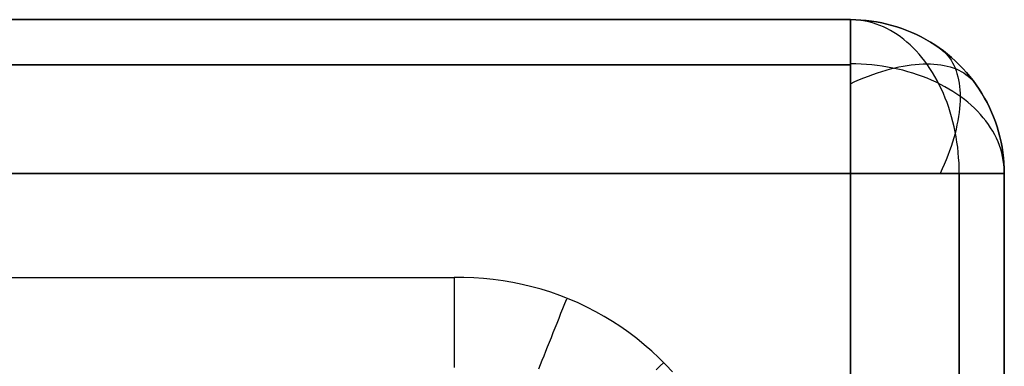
# Model space of a CAD drawing. Header units: millimetres. Extents: x -299 to -179, y 76 to 121.
# Tile 69 of 69: x -180.891 to -179.291, y 120.521 to 121.085. Entities that reach past the tile are written whole.
import ezdxf

# ---------------------------------------------------------------- set-up
doc = ezdxf.new("R2010")
doc.units = ezdxf.units.MM
doc.header["$MEASUREMENT"] = 0
doc.layers.add('Predefinito', color=7, linetype='Continuous', true_color=0x000000)

msp = doc.modelspace()

# ---------------------------------------------------------------- linework, layer by layer
at = {"layer": 'Predefinito'}
for p, q in [((-179.5412, 121.085, -0.25), (-239.2912, 121.085, -0.25)), ((-239.2912, 121.085, -13.75), (-179.5412, 121.085, -13.75)), ((-239.2912, 121.085, -7), (-179.5412, 121.085, -7)), ((-179.5412, 121.085, -0.25), (-179.5327, 121.0848, -0.25)), ((-179.5412, 121.085, -0.25), (-179.5412, 121.0848, -0.2415)), ((-179.5327, 121.0848, -13.75), (-179.5412, 121.085, -13.75)), ((-179.5412, 121.0848, -13.7585), (-179.5412, 121.085, -13.75)), ((-179.5412, 121.085, -0.25), (-179.5412, 121.085, -13.75)), ((-179.5352, 121.0848, -0.244), (-179.5412, 121.085, -0.25)), ((-179.5327, 121.0848, -7.025), (-179.5412, 121.085, -7.025)), ((-179.5412, 121.0848, -0.2415), (-179.5412, 121.0844, -0.2329)), ((-179.5412, 121.0844, -13.7671), (-179.5412, 121.0848, -13.7585)), ((-179.5412, 121.0844, -0.2329), (-179.5412, 121.0836, -0.2244)), ((-179.5412, 121.0836, -13.7756), (-179.5412, 121.0844, -13.7671)), ((-179.5292, 121.0844, -0.2379), (-179.5352, 121.0848, -0.244)), ((-179.5327, 121.0848, -0.25), (-179.5242, 121.0844, -0.25)), ((-179.5242, 121.0844, -13.75), (-179.5327, 121.0848, -13.75)), ((-179.5242, 121.0844, -7.025), (-179.5327, 121.0848, -7.025)), ((-179.5231, 121.0836, -0.2319), (-179.5292, 121.0844, -0.2379)), ((-179.5242, 121.0844, -0.25), (-179.5156, 121.0836, -0.25)), ((-179.5156, 121.0836, -13.75), (-179.5242, 121.0844, -13.75)), ((-179.5156, 121.0836, -7.025), (-179.5242, 121.0844, -7.025)), ((-179.5412, 121.0836, -0.2244), (-179.5412, 121.0826, -0.216)), ((-179.5412, 121.0826, -13.784), (-179.5412, 121.0836, -13.7756)), ((-179.5412, 121.0826, -0.216), (-179.5412, 121.0813, -0.2075)), ((-179.5412, 121.0813, -13.7925), (-179.5412, 121.0826, -13.784)), ((-179.5412, 121.0813, -0.2075), (-179.5412, 121.0797, -0.1991)), ((-179.5412, 121.0797, -13.8009), (-179.5412, 121.0813, -13.7925)), ((-179.5412, 121.0797, -0.1991), (-179.5412, 121.0779, -0.1908)), ((-179.5412, 121.0779, -13.8092), (-179.5412, 121.0797, -13.8009)), ((-179.5412, 121.0779, -0.1908), (-179.5412, 121.0757, -0.1826)), ((-179.5412, 121.0757, -13.8174), (-179.5412, 121.0779, -13.8092)), ((-179.5412, 121.0757, -0.1826), (-179.5412, 121.0732, -0.1744)), ((-179.5412, 121.0732, -13.8256), (-179.5412, 121.0757, -13.8174)), ((-179.5412, 121.0732, -0.1744), (-179.5412, 121.0705, -0.1663)), ((-179.5412, 121.0705, -13.8337), (-179.5412, 121.0732, -13.8256)), ((-179.5412, 121.0705, -0.1663), (-179.5412, 121.0675, -0.1583)), ((-179.5412, 121.0675, -13.8417), (-179.5412, 121.0705, -13.8337)), ((-179.5171, 121.0826, -0.2259), (-179.5231, 121.0836, -0.2319)), ((-179.5112, 121.0813, -0.22), (-179.5171, 121.0826, -0.2259)), ((-179.5156, 121.0836, -0.25), (-179.5072, 121.0826, -0.25)), ((-179.5072, 121.0826, -13.75), (-179.5156, 121.0836, -13.75)), ((-179.5072, 121.0826, -7.025), (-179.5156, 121.0836, -7.025)), ((-179.5052, 121.0797, -0.214), (-179.5112, 121.0813, -0.22)), ((-179.5072, 121.0826, -0.25), (-179.4987, 121.0813, -0.25)), ((-179.4987, 121.0813, -13.75), (-179.5072, 121.0826, -13.75)), ((-179.4987, 121.0813, -7.025), (-179.5072, 121.0826, -7.025)), ((-179.4994, 121.0779, -0.2081), (-179.5052, 121.0797, -0.214)), ((-179.4935, 121.0757, -0.2023), (-179.4994, 121.0779, -0.2081)), ((-179.4987, 121.0813, -0.25), (-179.4903, 121.0797, -0.25)), ((-179.4903, 121.0797, -13.75), (-179.4987, 121.0813, -13.75)), ((-179.4903, 121.0797, -7.025), (-179.4987, 121.0813, -7.025)), ((-179.4877, 121.0732, -0.1965), (-179.4935, 121.0757, -0.2023)), ((-179.4903, 121.0797, -0.25), (-179.482, 121.0779, -0.25)), ((-179.482, 121.0779, -13.75), (-179.4903, 121.0797, -13.75)), ((-179.482, 121.0779, -7.025), (-179.4903, 121.0797, -7.025)), ((-179.482, 121.0705, -0.1908), (-179.4877, 121.0732, -0.1965)), ((-179.482, 121.0779, -0.25), (-179.4738, 121.0757, -0.25)), ((-179.4738, 121.0757, -13.75), (-179.482, 121.0779, -13.75)), ((-179.4738, 121.0757, -7.025), (-179.482, 121.0779, -7.025)), ((-179.4764, 121.0675, -0.1851), (-179.482, 121.0705, -0.1908)), ((-179.4738, 121.0757, -0.25), (-179.4656, 121.0732, -0.25)), ((-179.4656, 121.0732, -13.75), (-179.4738, 121.0757, -13.75)), ((-179.4656, 121.0732, -7.025), (-179.4738, 121.0757, -7.025)), ((-179.4656, 121.0732, -0.25), (-179.4575, 121.0705, -0.25)), ((-179.4575, 121.0705, -13.75), (-179.4656, 121.0732, -13.75)), ((-179.4575, 121.0705, -7.025), (-179.4656, 121.0732, -7.025)), ((-179.4575, 121.0705, -0.25), (-179.4495, 121.0675, -0.25)), ((-179.4495, 121.0675, -13.75), (-179.4575, 121.0705, -13.75)), ((-179.4495, 121.0675, -7.025), (-179.4575, 121.0705, -7.025)), ((-179.5412, 121.0675, -0.1583), (-179.5412, 121.0643, -0.1504)), ((-179.5412, 121.0643, -13.8496), (-179.5412, 121.0675, -13.8417)), ((-179.5412, 121.0643, -0.1504), (-179.5412, 121.0607, -0.1426)), ((-179.5412, 121.0607, -13.8574), (-179.5412, 121.0643, -13.8496)), ((-179.5412, 121.0607, -0.1426), (-179.5412, 121.0569, -0.135)), ((-179.5412, 121.0569, -13.865), (-179.5412, 121.0607, -13.8574)), ((-179.5412, 121.0569, -0.135), (-179.5412, 121.0529, -0.1275)), ((-179.5412, 121.0529, -13.8725), (-179.5412, 121.0569, -13.865)), ((-179.5412, 121.0529, -0.1275), (-179.5412, 121.0486, -0.1201)), ((-179.5412, 121.0486, -13.8799), (-179.5412, 121.0529, -13.8725)), ((-179.4708, 121.0643, -0.1796), (-179.4764, 121.0675, -0.1851)), ((-179.4653, 121.0607, -0.1741), (-179.4708, 121.0643, -0.1796)), ((-179.4599, 121.0569, -0.1687), (-179.4653, 121.0607, -0.1741)), ((-179.4546, 121.0529, -0.1634), (-179.4599, 121.0569, -0.1687)), ((-179.4494, 121.0486, -0.1581), (-179.4546, 121.0529, -0.1634)), ((-179.4495, 121.0675, -0.25), (-179.4416, 121.0643, -0.25)), ((-179.4416, 121.0643, -13.75), (-179.4495, 121.0675, -13.75)), ((-179.4416, 121.0643, -7.025), (-179.4495, 121.0675, -7.025)), ((-179.4416, 121.0643, -0.25), (-179.4338, 121.0607, -0.25)), ((-179.4338, 121.0607, -13.75), (-179.4416, 121.0643, -13.75)), ((-179.4338, 121.0607, -7.025), (-179.4416, 121.0643, -7.025)), ((-179.4338, 121.0607, -0.25), (-179.4262, 121.0569, -0.25)), ((-179.4262, 121.0569, -13.75), (-179.4338, 121.0607, -13.75)), ((-179.4262, 121.0569, -7.025), (-179.4338, 121.0607, -7.025)), ((-179.4262, 121.0569, -0.25), (-179.4187, 121.0529, -0.25)), ((-179.4187, 121.0529, -13.75), (-179.4262, 121.0569, -13.75)), ((-179.4187, 121.0529, -7.025), (-179.4262, 121.0569, -7.025)), ((-179.4187, 121.0529, -0.25), (-179.4113, 121.0486, -0.25)), ((-179.4113, 121.0486, -13.75), (-179.4187, 121.0529, -13.75)), ((-179.4113, 121.0486, -7.025), (-179.4187, 121.0529, -7.025)), ((-179.5412, 121.0486, -0.1201), (-179.5412, 121.044, -0.1129)), ((-179.5412, 121.044, -13.8871), (-179.5412, 121.0486, -13.8799)), ((-179.5412, 121.044, -0.1129), (-179.5412, 121.0392, -0.1058)), ((-179.5412, 121.0392, -13.8942), (-179.5412, 121.044, -13.8871)), ((-179.5412, 121.0392, -0.1058), (-179.5412, 121.0342, -0.0989)), ((-179.5412, 121.0342, -13.9011), (-179.5412, 121.0392, -13.8942)), ((-179.4443, 121.044, -0.153), (-179.4494, 121.0486, -0.1581)), ((-179.4393, 121.0392, -0.1481), (-179.4443, 121.044, -0.153)), ((-179.4344, 121.0342, -0.1432), (-179.4393, 121.0392, -0.1481)), ((-179.4113, 121.0486, -0.25), (-179.4041, 121.044, -0.25)), ((-179.4041, 121.044, -13.75), (-179.4113, 121.0486, -13.75)), ((-179.4041, 121.044, -7.025), (-179.4113, 121.0486, -7.025)), ((-179.4041, 121.044, -0.25), (-179.397, 121.0392, -0.25)), ((-179.397, 121.0392, -13.75), (-179.4041, 121.044, -13.75)), ((-179.397, 121.0392, -7.025), (-179.4041, 121.044, -7.025)), ((-179.397, 121.0392, -0.25), (-179.3902, 121.0342, -0.25)), ((-179.3902, 121.0342, -13.75), (-179.397, 121.0392, -13.75)), ((-179.3902, 121.0342, -7.025), (-179.397, 121.0392, -7.025)), ((-179.3954, 121.038, -13.7499), (-179.392, 121.0354, -13.7573)), ((-179.5412, 121.0342, -0.0989), (-179.5412, 121.0289, -0.0922)), ((-179.5412, 121.0289, -13.9078), (-179.5412, 121.0342, -13.9011)), ((-179.5412, 121.0289, -0.0922), (-179.5412, 121.0234, -0.0857)), ((-179.5412, 121.0234, -13.9143), (-179.5412, 121.0289, -13.9078)), ((-179.5412, 121.0234, -0.0857), (-179.5412, 121.0177, -0.0794)), ((-179.5412, 121.0177, -13.9206), (-179.5412, 121.0234, -13.9143)), ((-179.4297, 121.0289, -0.1384), (-179.4344, 121.0342, -0.1432)), ((-179.425, 121.0234, -0.1338), (-179.4297, 121.0289, -0.1384)), ((-179.4206, 121.0177, -0.1293), (-179.425, 121.0234, -0.1338)), ((-179.392, 121.0354, -13.7573), (-179.3888, 121.0326, -13.7646)), ((-179.3902, 121.0342, -0.25), (-179.3834, 121.0289, -0.25)), ((-179.3834, 121.0289, -13.75), (-179.3902, 121.0342, -13.75)), ((-179.3834, 121.0289, -7.025), (-179.3902, 121.0342, -7.025)), ((-179.3888, 121.0326, -13.7646), (-179.3857, 121.0295, -13.7719)), ((-179.3857, 121.0295, -13.7719), (-179.3829, 121.0262, -13.7792)), ((-179.3834, 121.0289, -0.25), (-179.3769, 121.0234, -0.25)), ((-179.3769, 121.0234, -13.75), (-179.3834, 121.0289, -13.75)), ((-179.3769, 121.0234, -7.025), (-179.3834, 121.0289, -7.025)), ((-179.3829, 121.0262, -13.7792), (-179.3802, 121.0227, -13.7865)), ((-179.3802, 121.0227, -13.7865), (-179.3777, 121.0189, -13.7937)), ((-179.3769, 121.0234, -0.25), (-179.3706, 121.0177, -0.25)), ((-179.3706, 121.0177, -13.75), (-179.3769, 121.0234, -13.75)), ((-179.3706, 121.0177, -7.025), (-179.3769, 121.0234, -7.025)), ((-179.5412, 121.0117, -0.0732), (-239.2912, 121.0117, -0.0732)), ((-239.2912, 121.0117, -13.9268), (-179.5412, 121.0117, -13.9268)), ((-179.5412, 121.0177, -0.0794), (-179.5412, 121.0117, -0.0732)), ((-179.5412, 121.0117, -13.9268), (-179.5412, 121.0177, -13.9206)), ((-179.5325, 121.013, -13.9253), (-179.5412, 121.0131, -13.9254)), ((-179.5412, 121.0117, -0.0732), (-179.5412, 121.0056, -0.0673)), ((-179.5412, 121.0056, -13.9327), (-179.5412, 121.0117, -13.9268)), ((-179.5412, 121.0056, -0.0673), (-179.5412, 120.9993, -0.0616)), ((-179.5412, 120.9993, -13.9384), (-179.5412, 121.0056, -13.9327)), ((-179.5239, 121.0127, -13.925), (-179.5325, 121.013, -13.9253)), ((-179.5152, 121.0122, -13.9244), (-179.5239, 121.0127, -13.925)), ((-179.5066, 121.0114, -13.9237), (-179.5152, 121.0122, -13.9244)), ((-179.498, 121.0105, -13.9227), (-179.5066, 121.0114, -13.9237)), ((-179.4895, 121.0093, -13.9216), (-179.498, 121.0105, -13.9227)), ((-179.481, 121.0079, -13.9202), (-179.4895, 121.0093, -13.9216)), ((-179.4833, 121.0029, -0.0741), (-179.4762, 121.0048, -0.0785)), ((-179.4726, 121.0063, -13.9186), (-179.481, 121.0079, -13.9202)), ((-179.4762, 121.0048, -0.0785), (-179.4693, 121.0066, -0.083)), ((-179.4643, 121.0046, -13.9168), (-179.4726, 121.0063, -13.9186)), ((-179.4693, 121.0066, -0.083), (-179.4624, 121.0081, -0.0878)), ((-179.4561, 121.0026, -13.9148), (-179.4643, 121.0046, -13.9168)), ((-179.4624, 121.0081, -0.0878), (-179.4556, 121.0094, -0.0927)), ((-179.4556, 121.0094, -0.0927), (-179.4489, 121.0106, -0.0979)), ((-179.4489, 121.0106, -0.0979), (-179.4423, 121.0115, -0.1032)), ((-179.4423, 121.0115, -0.1032), (-179.4358, 121.0122, -0.1086)), ((-179.4358, 121.0122, -0.1086), (-179.4295, 121.0127, -0.1143)), ((-179.4295, 121.0127, -0.1143), (-179.4233, 121.013, -0.12)), ((-179.4233, 121.013, -0.12), (-179.4172, 121.0131, -0.126)), ((-179.4162, 121.0117, -0.125), (-179.4206, 121.0177, -0.1293)), ((-179.4172, 121.0131, -0.126), (-179.4113, 121.013, -0.1321)), ((-179.412, 121.0056, -0.1208), (-179.4162, 121.0117, -0.125)), ((-179.408, 120.9993, -0.1168), (-179.412, 121.0056, -0.1208)), ((-179.4113, 121.013, -0.1321), (-179.4055, 121.0127, -0.1383)), ((-179.4055, 121.0127, -0.1383), (-179.3998, 121.0122, -0.1446)), ((-179.3998, 121.0122, -0.1446), (-179.3944, 121.0115, -0.1511)), ((-179.3944, 121.0115, -0.1511), (-179.3891, 121.0106, -0.1577)), ((-179.3891, 121.0106, -0.1577), (-179.384, 121.0094, -0.1644)), ((-179.384, 121.0094, -0.1644), (-179.379, 121.0081, -0.1712)), ((-179.379, 121.0081, -0.1712), (-179.3743, 121.0066, -0.178)), ((-179.3777, 121.0189, -13.7937), (-179.3754, 121.015, -13.8008)), ((-179.3754, 121.015, -13.8008), (-179.3733, 121.0108, -13.8079)), ((-179.3743, 121.0066, -0.178), (-179.3697, 121.0048, -0.185)), ((-179.3733, 121.0108, -13.8079), (-179.3713, 121.0065, -13.815)), ((-179.3713, 121.0065, -13.815), (-179.3696, 121.0019, -13.822)), ((-179.3706, 121.0177, -0.25), (-179.3644, 121.0117, -0.25)), ((-179.3644, 121.0117, -13.75), (-179.3706, 121.0177, -13.75)), ((-179.3644, 121.0117, -7.025), (-179.3706, 121.0177, -7.025)), ((-179.3697, 121.0048, -0.185), (-179.3653, 121.0029, -0.1921)), ((-179.3644, 121.0117, -0.25), (-179.3585, 121.0056, -0.25)), ((-179.3585, 121.0056, -13.75), (-179.3644, 121.0117, -13.75)), ((-179.3644, 121.0117, -0.25), (-179.3644, 121.0117, -13.75)), ((-179.3585, 121.0056, -7.025), (-179.3644, 121.0117, -7.025)), ((-179.3585, 121.0056, -0.25), (-179.3528, 120.9993, -0.25)), ((-179.3528, 120.9993, -13.75), (-179.3585, 121.0056, -13.75)), ((-179.3528, 120.9993, -7.025), (-179.3585, 121.0056, -7.025)), ((-179.5412, 120.9993, -0.0616), (-179.5412, 120.9927, -0.0561)), ((-179.5412, 120.9927, -13.9439), (-179.5412, 120.9993, -13.9384)), ((-179.5412, 120.9927, -0.0561), (-179.5412, 120.986, -0.0508)), ((-179.5412, 120.986, -13.9492), (-179.5412, 120.9927, -13.9439)), ((-179.5266, 120.9874, -0.0524), (-179.5193, 120.9904, -0.0555)), ((-179.5193, 120.9904, -0.0555), (-179.512, 120.9933, -0.0588)), ((-179.512, 120.9933, -0.0588), (-179.5048, 120.996, -0.0623)), ((-179.5048, 120.996, -0.0623), (-179.4975, 120.9985, -0.066)), ((-179.4975, 120.9985, -0.066), (-179.4904, 121.0008, -0.07)), ((-179.4904, 121.0008, -0.07), (-179.4833, 121.0029, -0.0741)), ((-179.448, 121.0004, -13.9126), (-179.4561, 121.0026, -13.9148)), ((-179.44, 120.998, -13.9103), (-179.448, 121.0004, -13.9126)), ((-179.4321, 120.9954, -13.9077), (-179.44, 120.998, -13.9103)), ((-179.4244, 120.9926, -13.9049), (-179.4321, 120.9954, -13.9077)), ((-179.4168, 120.9897, -13.9019), (-179.4244, 120.9926, -13.9049)), ((-179.4093, 120.9865, -13.8988), (-179.4168, 120.9897, -13.9019)), ((-179.4041, 120.9927, -0.1129), (-179.408, 120.9993, -0.1168)), ((-179.4004, 120.986, -0.1091), (-179.4041, 120.9927, -0.1129)), ((-179.3696, 121.0019, -13.822), (-179.3681, 120.9972, -13.8288)), ((-179.3681, 120.9972, -13.8288), (-179.3667, 120.9922, -13.8356)), ((-179.3667, 120.9922, -13.8356), (-179.3656, 120.9871, -13.8423)), ((-179.3653, 121.0029, -0.1921), (-179.3612, 121.0008, -0.1992)), ((-179.3612, 121.0008, -0.1992), (-179.3572, 120.9985, -0.2063)), ((-179.3572, 120.9985, -0.2063), (-179.3535, 120.996, -0.2135)), ((-179.3535, 120.996, -0.2135), (-179.35, 120.9933, -0.2208)), ((-179.3528, 120.9993, -0.25), (-179.3473, 120.9927, -0.25)), ((-179.3473, 120.9927, -13.75), (-179.3528, 120.9993, -13.75)), ((-179.3473, 120.9927, -7.025), (-179.3528, 120.9993, -7.025)), ((-179.35, 120.9933, -0.2208), (-179.3467, 120.9904, -0.2281)), ((-179.3473, 120.9927, -0.25), (-179.342, 120.986, -0.25)), ((-179.342, 120.986, -13.75), (-179.3473, 120.9927, -13.75)), ((-179.342, 120.986, -7.025), (-179.3473, 120.9927, -7.025)), ((-179.3467, 120.9904, -0.2281), (-179.3436, 120.9874, -0.2354)), ((-179.5413, 120.9808, -0.0469), (-179.5339, 120.9842, -0.0495)), ((-179.5412, 120.986, -0.0508), (-179.5412, 120.9791, -0.0458)), ((-179.5412, 120.9791, -13.9542), (-179.5412, 120.986, -13.9492)), ((-179.5412, 120.9791, -0.0458), (-179.5412, 120.9721, -0.041)), ((-179.5412, 120.9721, -13.959), (-179.5412, 120.9791, -13.9542)), ((-179.5339, 120.9842, -0.0495), (-179.5266, 120.9874, -0.0524)), ((-179.402, 120.9832, -13.8955), (-179.4093, 120.9865, -13.8988)), ((-179.3949, 120.9797, -13.8919), (-179.402, 120.9832, -13.8955)), ((-179.3968, 120.9791, -0.1056), (-179.4004, 120.986, -0.1091)), ((-179.3934, 120.9721, -0.1022), (-179.3968, 120.9791, -0.1056)), ((-179.388, 120.976, -13.8883), (-179.3949, 120.9797, -13.8919)), ((-179.3812, 120.9722, -13.8844), (-179.388, 120.976, -13.8883)), ((-179.3746, 120.9681, -13.8804), (-179.3812, 120.9722, -13.8844)), ((-179.3656, 120.9871, -13.8423), (-179.3647, 120.9818, -13.8489)), ((-179.3647, 120.9818, -13.8489), (-179.364, 120.9763, -13.8554)), ((-179.364, 120.9763, -13.8554), (-179.3635, 120.9707, -13.8617)), ((-179.3436, 120.9874, -0.2354), (-179.3408, 120.9842, -0.2427)), ((-179.342, 120.986, -0.25), (-179.337, 120.9791, -0.25)), ((-179.337, 120.9791, -13.75), (-179.342, 120.986, -13.75)), ((-179.337, 120.9791, -7.025), (-179.342, 120.986, -7.025)), ((-179.3408, 120.9842, -0.2427), (-179.3381, 120.9808, -0.2501)), ((-179.337, 120.9791, -0.25), (-179.3322, 120.9721, -0.25)), ((-179.3322, 120.9721, -13.75), (-179.337, 120.9791, -13.75)), ((-179.3322, 120.9721, -7.025), (-179.337, 120.9791, -7.025)), ((-179.5412, 120.9721, -0.041), (-179.5412, 120.9649, -0.0364)), ((-179.5412, 120.9649, -13.9636), (-179.5412, 120.9721, -13.959)), ((-179.5412, 120.9649, -0.0364), (-179.5412, 120.9575, -0.0321)), ((-179.5412, 120.9575, -13.9679), (-179.5412, 120.9649, -13.9636)), ((-179.5412, 120.9575, -0.0321), (-179.5412, 120.95, -0.028)), ((-179.5412, 120.95, -13.972), (-179.5412, 120.9575, -13.9679)), ((-179.3902, 120.9649, -0.099), (-179.3934, 120.9721, -0.1022)), ((-179.3871, 120.9575, -0.0959), (-179.3902, 120.9649, -0.099)), ((-179.3843, 120.95, -0.093), (-179.3871, 120.9575, -0.0959)), ((-179.3682, 120.964, -13.8762), (-179.3746, 120.9681, -13.8804)), ((-179.3621, 120.9597, -13.8719), (-179.3682, 120.964, -13.8762)), ((-179.3635, 120.9707, -13.8617), (-179.3632, 120.9649, -13.8679)), ((-179.3632, 120.9649, -13.8679), (-179.3631, 120.959, -13.874)), ((-179.3631, 120.959, -13.874), (-179.3632, 120.9529, -13.88)), ((-179.3561, 120.9552, -13.8674), (-179.3621, 120.9597, -13.8719)), ((-179.3322, 120.9721, -0.25), (-179.3276, 120.9649, -0.25)), ((-179.3276, 120.9649, -13.75), (-179.3322, 120.9721, -13.75)), ((-179.3276, 120.9649, -7.025), (-179.3322, 120.9721, -7.025)), ((-179.3276, 120.9649, -0.25), (-179.3233, 120.9575, -0.25)), ((-179.3233, 120.9575, -13.75), (-179.3276, 120.9649, -13.75)), ((-179.3233, 120.9575, -7.025), (-179.3276, 120.9649, -7.025)), ((-179.3233, 120.9575, -0.25), (-179.3192, 120.95, -0.25)), ((-179.3192, 120.95, -13.75), (-179.3233, 120.9575, -13.75)), ((-179.3192, 120.95, -7.025), (-179.3233, 120.9575, -7.025)), ((-179.5412, 120.95, -0.028), (-179.5412, 120.9423, -0.0242)), ((-179.5412, 120.9423, -13.9758), (-179.5412, 120.95, -13.972)), ((-179.5412, 120.9423, -0.0242), (-179.5412, 120.9346, -0.0207)), ((-179.5412, 120.9346, -13.9793), (-179.5412, 120.9423, -13.9758)), ((-179.3816, 120.9423, -0.0904), (-179.3843, 120.95, -0.093)), ((-179.3791, 120.9346, -0.0879), (-179.3816, 120.9423, -0.0904)), ((-179.364, 120.9403, -13.8914), (-179.3647, 120.9339, -13.8968)), ((-179.3635, 120.9467, -13.8857), (-179.364, 120.9403, -13.8914)), ((-179.3632, 120.9529, -13.88), (-179.3635, 120.9467, -13.8857)), ((-179.3504, 120.9506, -13.8628), (-179.3561, 120.9552, -13.8674)), ((-179.3449, 120.9458, -13.8581), (-179.3504, 120.9506, -13.8628)), ((-179.3397, 120.9409, -13.8532), (-179.3449, 120.9458, -13.8581)), ((-179.3346, 120.9359, -13.8482), (-179.3397, 120.9409, -13.8532)), ((-179.3192, 120.95, -0.25), (-179.3154, 120.9423, -0.25)), ((-179.3154, 120.9423, -13.75), (-179.3192, 120.95, -13.75)), ((-179.3154, 120.9423, -7.025), (-179.3192, 120.95, -7.025)), ((-179.3154, 120.9423, -0.25), (-179.3119, 120.9346, -0.25)), ((-179.3119, 120.9346, -13.75), (-179.3154, 120.9423, -13.75)), ((-179.3119, 120.9346, -7.025), (-179.3154, 120.9423, -7.025)), ((-179.5412, 120.9346, -0.0207), (-179.5412, 120.9267, -0.0174)), ((-179.5412, 120.9267, -13.9826), (-179.5412, 120.9346, -13.9793)), ((-179.5412, 120.9267, -0.0174), (-179.5412, 120.9187, -0.0144)), ((-179.5412, 120.9187, -13.9856), (-179.5412, 120.9267, -13.9826)), ((-179.3768, 120.9267, -0.0855), (-179.3791, 120.9346, -0.0879)), ((-179.3746, 120.9187, -0.0834), (-179.3768, 120.9267, -0.0855)), ((-179.3656, 120.9273, -13.9021), (-179.3667, 120.9206, -13.9073)), ((-179.3647, 120.9339, -13.8968), (-179.3656, 120.9273, -13.9021)), ((-179.3299, 120.9308, -13.843), (-179.3346, 120.9359, -13.8482)), ((-179.3254, 120.9255, -13.8378), (-179.3299, 120.9308, -13.843)), ((-179.3211, 120.9202, -13.8324), (-179.3254, 120.9255, -13.8378)), ((-179.3119, 120.9346, -0.25), (-179.3086, 120.9267, -0.25)), ((-179.3086, 120.9267, -13.75), (-179.3119, 120.9346, -13.75)), ((-179.3086, 120.9267, -7.025), (-179.3119, 120.9346, -7.025)), ((-179.3086, 120.9267, -0.25), (-179.3056, 120.9187, -0.25)), ((-179.3056, 120.9187, -13.75), (-179.3086, 120.9267, -13.75)), ((-179.3056, 120.9187, -7.025), (-179.3086, 120.9267, -7.025)), ((-179.5412, 120.9187, -0.0144), (-179.5412, 120.9106, -0.0117)), ((-179.5412, 120.9106, -13.9883), (-179.5412, 120.9187, -13.9856)), ((-179.5412, 120.9106, -0.0117), (-179.5412, 120.9024, -0.0093)), ((-179.5412, 120.9024, -13.9907), (-179.5412, 120.9106, -13.9883)), ((-179.3727, 120.9106, -0.0815), (-179.3746, 120.9187, -0.0834)), ((-179.371, 120.9024, -0.0798), (-179.3727, 120.9106, -0.0815)), ((-179.3681, 120.9138, -13.9122), (-179.3696, 120.9069, -13.917)), ((-179.3667, 120.9206, -13.9073), (-179.3681, 120.9138, -13.9122)), ((-179.3171, 120.9147, -13.827), (-179.3211, 120.9202, -13.8324)), ((-179.3134, 120.9092, -13.8214), (-179.3171, 120.9147, -13.827)), ((-179.31, 120.9035, -13.8158), (-179.3134, 120.9092, -13.8214)), ((-179.3056, 120.9187, -0.25), (-179.3029, 120.9106, -0.25)), ((-179.3029, 120.9106, -13.75), (-179.3056, 120.9187, -13.75)), ((-179.3029, 120.9106, -7.025), (-179.3056, 120.9187, -7.025)), ((-179.3029, 120.9106, -0.25), (-179.3005, 120.9024, -0.25)), ((-179.3005, 120.9024, -13.75), (-179.3029, 120.9106, -13.75)), ((-179.3005, 120.9024, -7.025), (-179.3029, 120.9106, -7.025)), ((-179.5412, 120.9024, -0.0093), (-179.5412, 120.8942, -0.0071)), ((-179.5412, 120.8942, -13.9929), (-179.5412, 120.9024, -13.9907)), ((-179.5412, 120.8942, -0.0071), (-179.5412, 120.8858, -0.0052)), ((-179.5412, 120.8858, -13.9948), (-179.5412, 120.8942, -13.9929)), ((-179.3733, 120.8929, -13.9259), (-179.3754, 120.8858, -13.93)), ((-179.3713, 120.8999, -13.9215), (-179.3733, 120.8929, -13.9259)), ((-179.3696, 120.9069, -13.917), (-179.3713, 120.8999, -13.9215)), ((-179.3695, 120.8942, -0.0782), (-179.371, 120.9024, -0.0798)), ((-179.3681, 120.8858, -0.0769), (-179.3695, 120.8942, -0.0782)), ((-179.3068, 120.8978, -13.8101), (-179.31, 120.9035, -13.8158)), ((-179.3039, 120.892, -13.8043), (-179.3068, 120.8978, -13.8101)), ((-179.3005, 120.9024, -0.25), (-179.2983, 120.8942, -0.25)), ((-179.2983, 120.8942, -13.75), (-179.3005, 120.9024, -13.75)), ((-179.2983, 120.8942, -7.025), (-179.3005, 120.9024, -7.025)), ((-179.2983, 120.8942, -0.25), (-179.2964, 120.8858, -0.25)), ((-179.2964, 120.8858, -13.75), (-179.2983, 120.8942, -13.75)), ((-179.2964, 120.8858, -7.025), (-179.2983, 120.8942, -7.025)), ((-179.5412, 120.8858, -0.0052), (-179.5412, 120.8774, -0.0036)), ((-179.5412, 120.8774, -13.9964), (-179.5412, 120.8858, -13.9948)), ((-179.5412, 120.8774, -0.0036), (-179.5412, 120.869, -0.0023)), ((-179.5412, 120.869, -13.9977), (-179.5412, 120.8774, -13.9964)), ((-179.3777, 120.8786, -13.934), (-179.3802, 120.8714, -13.9377)), ((-179.3754, 120.8858, -13.93), (-179.3777, 120.8786, -13.934)), ((-179.367, 120.8774, -0.0758), (-179.3681, 120.8858, -0.0769)), ((-179.3661, 120.869, -0.0749), (-179.367, 120.8774, -0.0758)), ((-179.3014, 120.8862, -13.7984), (-179.3039, 120.892, -13.8043)), ((-179.2991, 120.8803, -13.7925), (-179.3014, 120.8862, -13.7984)), ((-179.297, 120.8743, -13.7865), (-179.2991, 120.8803, -13.7925)), ((-179.2964, 120.8858, -0.25), (-179.2948, 120.8774, -0.25)), ((-179.2948, 120.8774, -13.75), (-179.2964, 120.8858, -13.75)), ((-179.2948, 120.8774, -7.025), (-179.2964, 120.8858, -7.025)), ((-179.2948, 120.8774, -0.25), (-179.2935, 120.869, -0.25)), ((-179.2935, 120.869, -13.75), (-179.2948, 120.8774, -13.75)), ((-179.2935, 120.869, -7.025), (-179.2948, 120.8774, -7.025)), ((-179.5412, 120.869, -0.0023), (-179.5412, 120.8605, -0.0013)), ((-179.5412, 120.8605, -13.9987), (-179.5412, 120.869, -13.9977)), ((-179.5412, 120.8605, -0.0013), (-179.5412, 120.852, -0.0006)), ((-179.5412, 120.852, -13.9994), (-179.5412, 120.8605, -13.9987)), ((-179.3829, 120.8642, -13.9412), (-179.3857, 120.8569, -13.9445)), ((-179.3802, 120.8714, -13.9377), (-179.3829, 120.8642, -13.9412)), ((-179.3654, 120.8605, -0.0742), (-179.3661, 120.869, -0.0749)), ((-179.3648, 120.852, -0.0736), (-179.3654, 120.8605, -0.0742)), ((-179.2953, 120.8683, -13.7805), (-179.297, 120.8743, -13.7865)), ((-179.2939, 120.8622, -13.7745), (-179.2953, 120.8683, -13.7805)), ((-179.2928, 120.8561, -13.7684), (-179.2939, 120.8622, -13.7745)), ((-179.2935, 120.869, -0.25), (-179.2925, 120.8605, -0.25)), ((-179.2925, 120.8605, -13.75), (-179.2935, 120.869, -13.75)), ((-179.2925, 120.8605, -7.025), (-179.2935, 120.869, -7.025)), ((-179.2925, 120.8605, -0.25), (-179.2918, 120.852, -0.25)), ((-179.2918, 120.852, -13.75), (-179.2925, 120.8605, -13.75)), ((-179.2918, 120.852, -7.025), (-179.2925, 120.8605, -7.025)), ((-179.5412, 120.852, -0.0006), (-179.5412, 120.8435, -0.0001)), ((-179.5412, 120.8435, -13.9999), (-179.5412, 120.852, -13.9994)), ((-179.3888, 120.8496, -13.9476), (-179.392, 120.8422, -13.9505)), ((-179.3857, 120.8569, -13.9445), (-179.3888, 120.8496, -13.9476)), ((-179.3645, 120.8435, -0.0733), (-179.3648, 120.852, -0.0736)), ((-179.292, 120.85, -13.7623), (-179.2928, 120.8561, -13.7684)), ((-179.2914, 120.8439, -13.7561), (-179.292, 120.85, -13.7623)), ((-179.2918, 120.852, -0.25), (-179.2914, 120.8435, -0.25)), ((-179.2914, 120.8435, -13.75), (-179.2918, 120.852, -13.75)), ((-179.2914, 120.8435, -7.025), (-179.2918, 120.852, -7.025)), ((-179.5412, 120.835), (-239.2912, 120.835)), ((-239.2912, 120.835, -14), (-179.5412, 120.835, -14)), ((-179.5412, 120.8435, -0.0001), (-179.5412, 120.835)), ((-179.5412, 120.835, -14), (-179.5412, 120.8435, -13.9999)), ((-179.5412, 120.835, -14), (-179.5412, 75.835, -14)), ((-179.5412, 120.835), (-179.5327, 120.835, -0.0001)), ((-179.5327, 120.835, -13.9999), (-179.5412, 120.835, -14)), ((-179.5412, 75.835), (-179.5412, 120.835)), ((-179.5327, 120.835, -0.0001), (-179.5242, 120.835, -0.0006)), ((-179.5242, 120.835, -13.9994), (-179.5327, 120.835, -13.9999)), ((-179.5242, 120.835, -0.0006), (-179.5156, 120.835, -0.0013)), ((-179.5156, 120.835, -13.9987), (-179.5242, 120.835, -13.9994)), ((-179.5156, 120.835, -0.0013), (-179.5072, 120.835, -0.0023)), ((-179.5072, 120.835, -13.9977), (-179.5156, 120.835, -13.9987)), ((-179.5072, 120.835, -0.0023), (-179.4987, 120.835, -0.0036)), ((-179.4987, 120.835, -13.9964), (-179.5072, 120.835, -13.9977)), ((-179.4987, 120.835, -0.0036), (-179.4903, 120.835, -0.0052)), ((-179.4903, 120.835, -13.9948), (-179.4987, 120.835, -13.9964)), ((-179.4903, 120.835, -0.0052), (-179.482, 120.835, -0.0071)), ((-179.482, 120.835, -13.9929), (-179.4903, 120.835, -13.9948)), ((-179.482, 120.835, -0.0071), (-179.4738, 120.835, -0.0093)), ((-179.4738, 120.835, -13.9907), (-179.482, 120.835, -13.9929)), ((-179.4738, 120.835, -0.0093), (-179.4656, 120.835, -0.0117)), ((-179.4656, 120.835, -13.9883), (-179.4738, 120.835, -13.9907)), ((-179.4656, 120.835, -0.0117), (-179.4575, 120.835, -0.0144)), ((-179.4575, 120.835, -13.9856), (-179.4656, 120.835, -13.9883)), ((-179.4575, 120.835, -0.0144), (-179.4495, 120.835, -0.0174)), ((-179.4495, 120.835, -13.9826), (-179.4575, 120.835, -13.9856)), ((-179.4495, 120.835, -0.0174), (-179.4416, 120.835, -0.0207)), ((-179.4416, 120.835, -13.9793), (-179.4495, 120.835, -13.9826)), ((-179.4416, 120.835, -0.0207), (-179.4338, 120.835, -0.0242)), ((-179.4338, 120.835, -13.9758), (-179.4416, 120.835, -13.9793)), ((-179.4338, 120.835, -0.0242), (-179.4262, 120.835, -0.028)), ((-179.4262, 120.835, -13.972), (-179.4338, 120.835, -13.9758)), ((-179.4262, 120.835, -0.028), (-179.4187, 120.835, -0.0321)), ((-179.4187, 120.835, -13.9679), (-179.4262, 120.835, -13.972)), ((-179.4187, 120.835, -0.0321), (-179.4113, 120.835, -0.0364)), ((-179.4113, 120.835, -13.9636), (-179.4187, 120.835, -13.9679)), ((-179.4113, 120.835, -0.0364), (-179.4041, 120.835, -0.041)), ((-179.4041, 120.835, -13.959), (-179.4113, 120.835, -13.9636)), ((-179.4041, 120.835, -0.041), (-179.397, 120.835, -0.0458)), ((-179.397, 120.835, -13.9542), (-179.4041, 120.835, -13.959)), ((-179.397, 120.835, -0.0458), (-179.3902, 120.835, -0.0508)), ((-179.3902, 120.835, -13.9492), (-179.397, 120.835, -13.9542)), ((-179.392, 120.8422, -13.9505), (-179.3954, 120.8349, -13.9531)), ((-179.3902, 120.835, -0.0508), (-179.3834, 120.835, -0.0561)), ((-179.3834, 120.835, -13.9439), (-179.3902, 120.835, -13.9492)), ((-179.3834, 120.835, -0.0561), (-179.3769, 120.835, -0.0616)), ((-179.3769, 120.835, -13.9384), (-179.3834, 120.835, -13.9439)), ((-179.3769, 120.835, -0.0616), (-179.3706, 120.835, -0.0673)), ((-179.3706, 120.835, -13.9327), (-179.3769, 120.835, -13.9384)), ((-179.3706, 120.835, -0.0673), (-179.3644, 120.835, -0.0732)), ((-179.3644, 120.835, -13.9268), (-179.3706, 120.835, -13.9327)), ((-179.3644, 120.835, -0.0732), (-179.3645, 120.8435, -0.0733)), ((-179.3644, 120.835, -0.0732), (-179.3585, 120.835, -0.0794)), ((-179.3585, 120.835, -13.9206), (-179.3644, 120.835, -13.9268)), ((-179.3644, 75.835, -0.0732), (-179.3644, 120.835, -0.0732)), ((-179.3644, 120.835, -13.9268), (-179.3644, 75.835, -13.9268)), ((-179.3585, 120.835, -0.0794), (-179.3528, 120.835, -0.0857)), ((-179.3528, 120.835, -13.9143), (-179.3585, 120.835, -13.9206)), ((-179.3528, 120.835, -0.0857), (-179.3473, 120.835, -0.0922)), ((-179.3473, 120.835, -13.9078), (-179.3528, 120.835, -13.9143)), ((-179.3473, 120.835, -0.0922), (-179.342, 120.835, -0.0989)), ((-179.342, 120.835, -13.9011), (-179.3473, 120.835, -13.9078)), ((-179.342, 120.835, -0.0989), (-179.337, 120.835, -0.1058)), ((-179.337, 120.835, -13.8942), (-179.342, 120.835, -13.9011)), ((-179.337, 120.835, -0.1058), (-179.3322, 120.835, -0.1129)), ((-179.3322, 120.835, -13.8871), (-179.337, 120.835, -13.8942)), ((-179.3322, 120.835, -0.1129), (-179.3276, 120.835, -0.1201)), ((-179.3276, 120.835, -13.8799), (-179.3322, 120.835, -13.8871)), ((-179.3276, 120.835, -0.1201), (-179.3233, 120.835, -0.1275)), ((-179.3233, 120.835, -13.8725), (-179.3276, 120.835, -13.8799)), ((-179.3233, 120.835, -0.1275), (-179.3192, 120.835, -0.135)), ((-179.3192, 120.835, -13.865), (-179.3233, 120.835, -13.8725)), ((-179.3192, 120.835, -0.135), (-179.3154, 120.835, -0.1426)), ((-179.3154, 120.835, -13.8574), (-179.3192, 120.835, -13.865)), ((-179.3154, 120.835, -0.1426), (-179.3119, 120.835, -0.1504)), ((-179.3119, 120.835, -13.8496), (-179.3154, 120.835, -13.8574)), ((-179.3119, 120.835, -0.1504), (-179.3086, 120.835, -0.1583)), ((-179.3086, 120.835, -13.8417), (-179.3119, 120.835, -13.8496)), ((-179.3086, 120.835, -0.1583), (-179.3056, 120.835, -0.1663)), ((-179.3056, 120.835, -13.8337), (-179.3086, 120.835, -13.8417)), ((-179.3056, 120.835, -0.1663), (-179.3029, 120.835, -0.1744)), ((-179.3029, 120.835, -13.8256), (-179.3056, 120.835, -13.8337)), ((-179.3029, 120.835, -0.1744), (-179.3005, 120.835, -0.1826)), ((-179.3005, 120.835, -13.8174), (-179.3029, 120.835, -13.8256)), ((-179.3005, 120.835, -0.1826), (-179.2983, 120.835, -0.1908)), ((-179.2983, 120.835, -13.8092), (-179.3005, 120.835, -13.8174)), ((-179.2983, 120.835, -0.1908), (-179.2964, 120.835, -0.1991)), ((-179.2964, 120.835, -13.8009), (-179.2983, 120.835, -13.8092)), ((-179.2964, 120.835, -0.1991), (-179.2948, 120.835, -0.2075)), ((-179.2948, 120.835, -13.7925), (-179.2964, 120.835, -13.8009)), ((-179.2948, 120.835, -0.2075), (-179.2935, 120.835, -0.216)), ((-179.2935, 120.835, -13.784), (-179.2948, 120.835, -13.7925)), ((-179.2935, 120.835, -0.216), (-179.2925, 120.835, -0.2244)), ((-179.2925, 120.835, -13.7756), (-179.2935, 120.835, -13.784)), ((-179.2925, 120.835, -0.2244), (-179.2918, 120.835, -0.2329)), ((-179.2918, 120.835, -13.7671), (-179.2925, 120.835, -13.7756)), ((-179.2918, 120.835, -0.2329), (-179.2914, 120.835, -0.2415)), ((-179.2914, 120.835, -13.7585), (-179.2918, 120.835, -13.7671)), ((-179.2912, 120.8377, -13.75), (-179.2914, 120.8439, -13.7561)), ((-179.2914, 120.8435, -0.25), (-179.2912, 120.835, -0.25)), ((-179.2912, 120.835, -13.75), (-179.2914, 120.8435, -13.75)), ((-179.2912, 120.835, -7.025), (-179.2914, 120.8435, -7.025)), ((-179.2914, 120.835, -0.2415), (-179.2912, 120.835, -0.25)), ((-179.2912, 120.835, -13.75), (-179.2914, 120.835, -13.7585)), ((-179.2912, 120.835, -0.25), (-179.2912, 120.835, -13.75)), ((-179.2912, 75.835, -0.25), (-179.2912, 120.835, -0.25)), ((-179.2912, 120.835, -13.75), (-179.2912, 75.835, -13.75)), ((-179.2912, 120.835, -7), (-179.2912, 75.835, -7)), ((-239.2912, 120.6656), (-180.1853, 120.6656)), ((-180.1693, 120.6657), (-180.1853, 120.6656)), ((-180.1853, 120.6656), (-180.1853, 120.657, -0.0002)), ((-180.1853, 120.657, -0.0002), (-180.1853, 120.6483, -0.0006)), ((-180.1534, 120.6652), (-180.1693, 120.6657)), ((-180.1375, 120.6641), (-180.1534, 120.6652)), ((-180.1216, 120.6625), (-180.1375, 120.6641)), ((-180.1058, 120.6604), (-180.1216, 120.6625)), ((-180.0901, 120.6577), (-180.1058, 120.6604)), ((-180.0744, 120.6545), (-180.0901, 120.6577)), ((-180.0589, 120.6507), (-180.0744, 120.6545)), ((-180.1853, 120.6483, -0.0006), (-180.1853, 120.6396, -0.0014)), ((-180.1853, 120.6396, -0.0014), (-180.1853, 120.631, -0.0024)), ((-180.0436, 120.6465), (-180.0589, 120.6507)), ((-180.0283, 120.6417), (-180.0436, 120.6465)), ((-180.0133, 120.6363), (-180.0283, 120.6417)), ((-179.9985, 120.6305), (-180.0133, 120.6363)), ((-180.1853, 120.631, -0.0024), (-180.1853, 120.6224, -0.0038)), ((-180.1853, 120.6224, -0.0038), (-180.1853, 120.6139, -0.0054)), ((-180.0085, 120.6153, -0.0006), (-180.0054, 120.6232, -0.0001)), ((-180.0054, 120.6232, -0.0001), (-180.0022, 120.6312)), ((-179.9838, 120.6242), (-179.9985, 120.6305)), ((-179.9694, 120.6173), (-179.9838, 120.6242)), ((-180.1853, 120.6139, -0.0054), (-180.1853, 120.6054, -0.0074)), ((-180.1853, 120.6054, -0.0074), (-180.1853, 120.597, -0.0096)), ((-180.0148, 120.5995, -0.0023), (-180.0117, 120.6074, -0.0013)), ((-180.0117, 120.6074, -0.0013), (-180.0085, 120.6153, -0.0006)), ((-179.9552, 120.61), (-179.9694, 120.6173)), ((-179.9413, 120.6022), (-179.9552, 120.61)), ((-180.1853, 120.597, -0.0096), (-180.1853, 120.5887, -0.0121)), ((-180.1853, 120.5887, -0.0121), (-180.1853, 120.5805, -0.015)), ((-180.0211, 120.5838, -0.0053), (-180.018, 120.5916, -0.0037)), ((-180.018, 120.5916, -0.0037), (-180.0148, 120.5995, -0.0023)), ((-179.9277, 120.5939), (-179.9413, 120.6022)), ((-179.9143, 120.5852), (-179.9277, 120.5939)), ((-180.1853, 120.5805, -0.015), (-180.1853, 120.5723, -0.0181)), ((-180.1853, 120.5723, -0.0181), (-180.1853, 120.5643, -0.0214)), ((-180.0272, 120.5683, -0.0093), (-180.0242, 120.576, -0.0072)), ((-180.0242, 120.576, -0.0072), (-180.0211, 120.5838, -0.0053)), ((-179.9013, 120.576), (-179.9143, 120.5852)), ((-179.8886, 120.5664), (-179.9013, 120.576)), ((-180.1853, 120.5643, -0.0214), (-180.1853, 120.5565, -0.0251)), ((-180.1853, 120.5565, -0.0251), (-180.1853, 120.5487, -0.029)), ((-180.0333, 120.5531, -0.0145), (-180.0303, 120.5607, -0.0118)), ((-180.0303, 120.5607, -0.0118), (-180.0272, 120.5683, -0.0093)), ((-179.8762, 120.5563), (-179.8886, 120.5664)), ((-179.8642, 120.5458), (-179.8762, 120.5563)), ((-180.1853, 120.5487, -0.029), (-180.1853, 120.5411, -0.0332)), ((-180.1853, 120.5411, -0.0332), (-180.1853, 120.5336, -0.0377)), ((-180.0391, 120.5383, -0.0209), (-180.0362, 120.5457, -0.0176)), ((-180.0362, 120.5457, -0.0176), (-180.0333, 120.5531, -0.0145)), ((-179.8525, 120.5349), (-179.8642, 120.5458)), ((-180.1853, 120.5336, -0.0377), (-180.1853, 120.5263, -0.0424)), ((-180.1853, 120.5263, -0.0424), (-180.1853, 120.5192, -0.0474)), ((-180.0449, 120.524, -0.0282), (-180.042, 120.5311, -0.0244)), ((-180.042, 120.5311, -0.0244), (-180.0391, 120.5383, -0.0209)), ((-179.8412, 120.5236), (-179.8525, 120.5349)), ((-179.8508, 120.5212, -0.0001), (-179.8447, 120.5272)), ((-180.0476, 120.517, -0.0323), (-180.0449, 120.524, -0.0282)), ((-179.8569, 120.5152, -0.0006), (-179.8508, 120.5212, -0.0001)), ((-179.8304, 120.512), (-179.8412, 120.5236))]:
    msp.add_line(p, q, dxfattribs=at)

doc.saveas('drawing.dxf')
